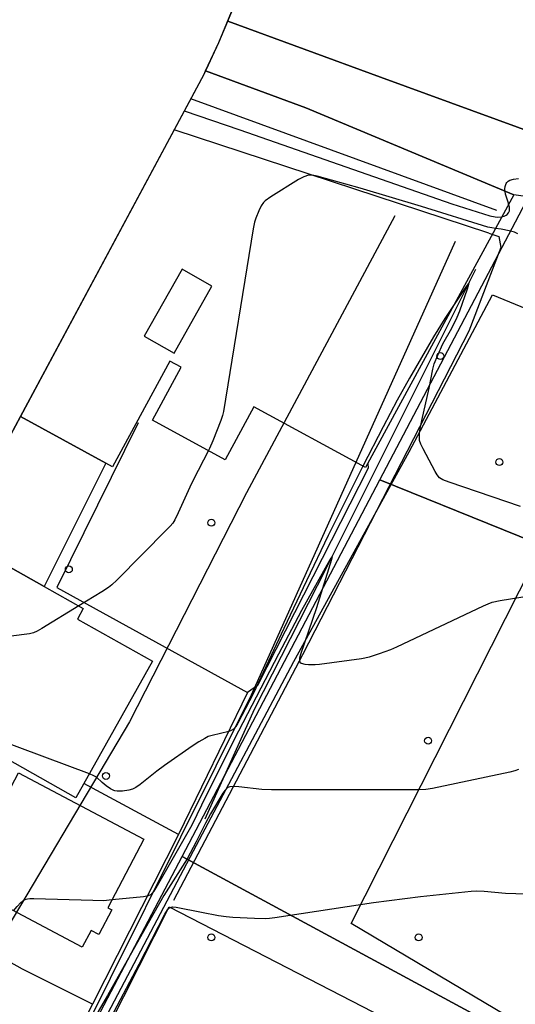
# Model space of a CAD drawing. Extents: x 0 to 85000, y -1 to 75000.
# Tile 110 of 147: x 39090 to 39162, y 62874 to 63017. Entities that reach past the tile are written whole.
import ezdxf

# ---------------------------------------------------------------- set-up
doc = ezdxf.new("R2010")
doc.units = 0
doc.header["$MEASUREMENT"] = 0
doc.header["$PDMODE"] = 33
doc.header["$PDSIZE"] = -3
for name, color, linetype in [('BOS3D_ACTIVE_POLY_CLIP', 227, 'CONTINUOUS'), ('CONTOUR_CLIP', 120, 'CONTINUOUS'), ('DRIVEWAY_CLIP', 210, 'CONTINUOUS'), ('DTM_INFOTECHBREAKS_CLIP', 4, 'CONTINUOUS'), ('DTM_POINT', 158, 'CONTINUOUS'), ('FENCE_CLIP', 96, 'CONTINUOUS'), ('LAND_CLIP', 14, 'CONTINUOUS'), ('PARCELS_FULL_17_CLIP', 7, 'CONTINUOUS'), ('PROTECTED_OPENSPACE_CLIP', 228, 'CONTINUOUS'), ('ROAD_CLIP', 197, 'CONTINUOUS'), ('SIDEWALK_CLIP', 78, 'CONTINUOUS')]:
    doc.layers.add(name, color=color, linetype=linetype)

msp = doc.modelspace()

# ---------------------------------------------------------------- linework, layer by layer
at = {"layer": 'BOS3D_ACTIVE_POLY_CLIP'}
for points, elevation in [([(39161.82, 62991.45), (39140.34, 62951.95), (39124.16, 62960.75), (39120, 62953.1), (39109.48, 62958.82), (39113.64, 62966.47), (39112.02, 62967.35), (39103.72, 62952.08), (39102.76, 62952.61), (39090.37, 62959.34), (39116.96, 63008.9), (39117.19, 63009.39), (39131.68, 63004)], 64), ([(39108.27, 62970.96), (39112.61, 62968.5), (39118.1, 62978.21), (39113.77, 62980.67)], 64), ([(39109.5, 62923.94), (39098.41, 62904.17), (39086.99, 62910.57), (39086.89, 62910.41), (39069.38, 62920.23), (39081.02, 62941.92), (39093.8, 62934.75), (39099.47, 62931.57), (39098.62, 62930.04)], 44.5), ([(39103.59, 62887.97), (39101.71, 62884.4), (39100.61, 62884.98), (39099.33, 62882.56), (39083.73, 62890.82), (39084.74, 62892.72), (39083.76, 62893.24), (39085.92, 62897.32), (39084.85, 62897.88), (39090.1, 62907.8), (39108.26, 62898.19), (39103.02, 62888.27)], 34.5)]:
    msp.add_lwpolyline(points, close=True, dxfattribs=dict(at, elevation=elevation))
at = {"layer": 'CONTOUR_CLIP'}
msp.add_line((39100.35, 62907.63, 27), (39074.89, 62917.14, 27), dxfattribs=at)
for points, elevation in [([(39114.1, 63003.57), (39122.12, 63000.81), (39152.82, 62990.11), (39158.34, 62988.38), (39159.12, 62988.22), (39159.49, 62988.2), (39160.05, 62988.26), (39160.09, 62988.26)], 29), ([(39159.16, 62986.56), (39158.64, 62986.63), (39158.07, 62986.75), (39148.46, 62989.74), (39139.56, 62992.37), (39133.36, 62994.11), (39132.61, 62994.27), (39132.07, 62994.26), (39131.39, 62994.05), (39130.63, 62993.66), (39126.61, 62991.14), (39125.82, 62990.58), (39125.55, 62990.31), (39125.23, 62989.84), (39124.89, 62989.13), (39124.44, 62988.04), (39124.27, 62987.47), (39124.08, 62986.49), (39119.78, 62960.07), (39119.64, 62959.49), (39119.39, 62958.75), (39118.22, 62955.82), (39117.75, 62954.73), (39117.58, 62954.41), (39115.36, 62950.15), (39114.89, 62949.12)], 28), ([(39160.53, 62991.98), (39160.5, 62992.3), (39160.54, 62992.62), (39160.7, 62993.07), (39160.78, 62993.2), (39160.99, 62993.41), (39161.25, 62993.57), (39161.76, 62993.71), (39162.5, 62993.8)], 29), ([(39161.06, 62990.06), (39161.03, 62990.2), (39160.62, 62991.54), (39160.54, 62991.92), (39160.53, 62991.98)], 29), ([(39160.09, 62988.26), (39160.4, 62988.34), (39160.71, 62988.47), (39160.84, 62988.57), (39161.05, 62988.81), (39161.17, 62989.1), (39161.19, 62989.27), (39161.17, 62989.63), (39161.06, 62990.06)], 29), ([(39162.41, 62985.78), (39161.89, 62986.01), (39161.13, 62986.21), (39159.96, 62986.45), (39159.16, 62986.56)], 28), ([(39162.8, 62946.33), (39152.45, 62949.84), (39151.53, 62950.19), (39151.05, 62950.48), (39150.69, 62950.9), (39150.4, 62951.39), (39148.67, 62954.66), (39148.34, 62955.36), (39148.17, 62955.89), (39148.14, 62956.27), (39148.17, 62956.84), (39148.26, 62957.62), (39148.48, 62958.79), (39149.57, 62963.46), (39150.09, 62966.19), (39150.3, 62966.95), (39150.8, 62968.23), (39151.52, 62969.85), (39152.84, 62972.13), (39153.63, 62973.72), (39153.98, 62974.64), (39155.1, 62977.84), (39155.32, 62978.49), (39155.35, 62978.73), (39155.18, 62978.56), (39154.9, 62978.15), (39153.18, 62975.56)], 27), ([(39153.18, 62975.56), (39151.82, 62973.51), (39150.2, 62970.9), (39146.71, 62964.9), (39144.94, 62961.72), (39142.87, 62957.85), (39139.95, 62952.16)], 27), ([(39139.95, 62952.16), (39139.02, 62950.35), (39134.95, 62942.13), (39131.77, 62935.57), (39128.49, 62928.67), (39124.06, 62919.22), (39121.87, 62915), (39121.57, 62914.5), (39121.2, 62914.09), (39120.89, 62913.92), (39120.55, 62913.79), (39118.11, 62913.21), (39117.57, 62913.03), (39117.05, 62912.78), (39116.21, 62912.3), (39115.22, 62911.67), (39111.21, 62908.86), (39110.12, 62908.05), (39107.72, 62906.13), (39107.1, 62905.69), (39106.6, 62905.45), (39106.06, 62905.31), (39105.13, 62905.16), (39104.4, 62905.13), (39104.05, 62905.18), (39103.89, 62905.23), (39103.41, 62905.49), (39102.8, 62905.93), (39102.21, 62906.4), (39101.37, 62907.19), (39101.01, 62907.38), (39100.35, 62907.63)], 27), ([(39114.89, 62949.12), (39113.21, 62945.41), (39112.71, 62944.41), (39112.42, 62943.93), (39112.05, 62943.48), (39111.64, 62943.04), (39104.32, 62935.68), (39103.6, 62934.99), (39103.14, 62934.61), (39102.14, 62933.97), (39098.81, 62931.94)], 28), ([(39103.65, 62889.46), (39108.18, 62889.88), (39108.93, 62890.03), (39109.26, 62890.17), (39109.39, 62890.28), (39109.73, 62890.68), (39110.03, 62891.15), (39115.24, 62900.25), (39117.37, 62904.64), (39122.01, 62913.86), (39127.77, 62925), (39131.13, 62931.33), (39135.24, 62938.64), (39135.51, 62939.06), (39135.42, 62938.67), (39133.25, 62931.67), (39130.92, 62924.9), (39130.79, 62924.37), (39130.76, 62924.04), (39130.83, 62923.79), (39131.04, 62923.64), (39131.53, 62923.53), (39132.09, 62923.49), (39133.07, 62923.46), (39133.67, 62923.5), (39139.76, 62924.36), (39140.92, 62924.57), (39142.38, 62925.06), (39143.99, 62925.66), (39144.89, 62926.04), (39157.4, 62931.95), (39158.11, 62932.27), (39158.67, 62932.48), (39159.81, 62932.73), (39165.84, 62933.69)], 26), ([(39098.81, 62931.94), (39093.49, 62928.7), (39092.8, 62928.3), (39092.27, 62928.06), (39091.7, 62927.92), (39090.92, 62927.8), (39080.1, 62926.43), (39079.32, 62926.38), (39078.93, 62926.41), (39078.55, 62926.48), (39075.68, 62927.31), (39075.13, 62927.52), (39074.78, 62927.69), (39074.31, 62928.02), (39073.81, 62928.48)], 28), ([(39162.51, 62908.29), (39161.97, 62908.07), (39161.21, 62907.88), (39150.02, 62905.53), (39149.05, 62905.37), (39148.06, 62905.32), (39126.72, 62905.33), (39125.34, 62905.4), (39122, 62905.79), (39121.22, 62905.83), (39120.7, 62905.77), (39120.39, 62905.65), (39120.25, 62905.56), (39120, 62905.31), (39119.68, 62904.85), (39117.89, 62901.87), (39117.17, 62900.51), (39115.82, 62897.81), (39114.5, 62895.37), (39111.15, 62890.04), (39108.88, 62886.06), (39103, 62875.56), (39097.8, 62866.72)], 25), ([(39103.04, 62871.53), (39107.57, 62880.13), (39111.28, 62887.33), (39111.68, 62887.98), (39111.97, 62888.27), (39112.23, 62888.37), (39112.4, 62888.39), (39112.94, 62888.35), (39116.58, 62887.62), (39119.05, 62887.16), (39120.17, 62886.99), (39121.14, 62886.91), (39124.28, 62886.77), (39125.85, 62886.72), (39126.43, 62886.76), (39127.22, 62886.86), (39141.48, 62889.03), (39148.31, 62889.91), (39155.65, 62890.68), (39156.42, 62890.7), (39157.53, 62890.65), (39160.62, 62890.38), (39166.64, 62890.18)], 24), ([(39089.37, 62887.83), (39089.92, 62888.47), (39090.44, 62889.03), (39090.87, 62889.37), (39091.03, 62889.46), (39091.37, 62889.55), (39091.75, 62889.59), (39092.33, 62889.6), (39100.83, 62889.35), (39102.41, 62889.34), (39103.65, 62889.46)], 26)]:
    msp.add_lwpolyline(points, dxfattribs=dict(at, elevation=elevation))
at = {"layer": 'DRIVEWAY_CLIP'}
msp.add_lwpolyline([(39102.76, 62952.61), (39093.8, 62934.75), (39081.02, 62941.92), (39090.37, 62959.34)], close=True, dxfattribs=at)
at = {"layer": 'DTM_INFOTECHBREAKS_CLIP'}
for p, q in [((39159.35, 62989.16, 29.97), (39115.03, 63005.31, 29.44)), ((39158.19, 62985.9, 27.47), (39112.63, 63000.82, 28.39)), ((39102.76, 62952.61, 28.96), (39093.8, 62934.75, 28.96))]:
    msp.add_line(p, q, dxfattribs=at)
for points in [[(39177.73, 62988.05, 28.88), (39177.51, 62988.63, 29.03), (39176.99, 62989.95, 29.03), (39176.05, 62991.74, 29.03), (39174.91, 62993.42, 29.03), (39173.58, 62994.96, 29.03), (39172.09, 62996.34, 29.03), (39170.46, 62997.55, 29.03), (39168.7, 62998.56, 29.03), (39165.93, 62999.91, 29.03), (39142.49, 63008.46, 29.03), (39120.4, 63016.55, 29.03)], [(39164.82, 62990.98, 28.91), (39161.82, 62991.45, 28.91)], [(39144.57, 62988.41, 27.5), (39123.11, 62948.33, 27.37), (39106.16, 62915.16, 27.44), (39085.89, 62881.1, 25.51), (39074.09, 62862.48, 24.48)], [(39158.19, 62985.9, 27.47), (39159.66, 62985.38, 27.46), (39159.92, 62983.81, 27.53), (39155.28, 62971.69, 27.37)], [(39069.31, 62807.6, 24.05), (39093.17, 62857.53, 24.65), (39123.85, 62919.09, 27.21), (39153.38, 62984.73, 27.58)], [(39117.11, 62901.16, 25.07), (39124.25, 62917.02, 25.07), (39134.69, 62937.46, 25.95), (39156.32, 62980.66, 27.04)], [(39155.28, 62971.69, 27.37), (39131.23, 62924.85, 26.07), (39112.54, 62889.33, 24.06)]]:
    msp.add_polyline3d(points, dxfattribs=at)
msp.add_polyline3d([(39111.9, 62888.4, 23.98), (39161.64, 62862.8, 23.19), (39143.55, 62828.28, 22.36), (39143.27, 62827.74, 22.36), (39138.82, 62819.3, 22.33), (39123.99, 62791.16, 22.24), (39121.7, 62786.82, 22.23), (39121.16, 62785.79, 22.22), (39072.56, 62810.75, 23.49)], close=True, dxfattribs=at)
at = {"layer": 'DTM_POINT'}
for p in [(39151.18, 62968.1, 27.5), (39159.72, 62952.76, 27.88), (39118.02, 62943.98, 27.63), (39097.38, 62937.23, 28.18), (39149.4, 62912.44, 25.58), (39102.76, 62907.35, 27.28), (39118.02, 62883.98, 23.97), (39148.02, 62883.98, 23.64)]:
    msp.add_point(p, dxfattribs=at)
at = {"layer": 'FENCE_CLIP'}
for p, q in [((39123.24, 62919.4), (39113.26, 62898.86)), ((39113.26, 62898.86), (39099.57, 62906.24)), ((39113.26, 62898.86), (39100.79, 62874.33)), ((39100.79, 62874.33), (39090.15, 62853.33))]:
    msp.add_line(p, q, dxfattribs=at)
for points in [[(39068.4, 62806.42), (39093.02, 62854.03), (39115.42, 62896.51), (39129.96, 62923.89), (39146.67, 62954.23), (39158.74, 62976.95), (39169.61, 62972.48)], [(39107.44, 62958.44), (39095.62, 62934.61), (39123.24, 62919.4)], [(39140.65, 62952.53), (39140.7, 62951.89), (39124.68, 62920.44), (39123.24, 62919.4)], [(39100.79, 62874.33), (39090.69, 62879.38), (39075.23, 62888.01)]]:
    msp.add_lwpolyline(points, dxfattribs=at)
at = {"layer": 'LAND_CLIP'}
msp.add_lwpolyline([(38281.4, 61785.37), (38568.13, 61972.61), (38574.98, 61978), (38580.8, 61984.49), (38585.4, 61991.89), (38821.96, 62459.03), (38822.78, 62460.6), (39116.96, 63008.9), (39119.11, 63013.45), (39150.6, 63089.65), (39153.18, 63095.23), (39270.73, 63324.44), (39539.98, 63836.66)], dxfattribs=at)
at = {"layer": 'PARCELS_FULL_17_CLIP'}
for points in [[(39177.16, 62888.98), (39178.22, 62935.72), (39142.42, 62950.21), (39163.53, 62990.37), (39218.87, 62968.47)], [(39177.16, 62888.98), (39165.9, 62867.5), (39113.77, 62895.7), (39142.42, 62950.21), (39178.22, 62935.72)], [(39165.9, 62867.5), (39147.5, 62832.43), (39095.15, 62860.29), (39113.77, 62895.7)]]:
    msp.add_lwpolyline(points, close=True, dxfattribs=at)
at = {"layer": 'PROTECTED_OPENSPACE_CLIP'}
msp.add_lwpolyline([(39275.41, 62947.91), (39220.16, 62837.38), (39138.27, 62886), (39189.02, 62986.26)], close=True, dxfattribs=at)
at = {"layer": 'ROAD_CLIP'}
msp.add_lwpolyline([(39165.93, 62999.91), (39142.49, 63008.46), (39120.4, 63016.55), (39133.32, 63047.82)], dxfattribs=at)
at = {"layer": 'SIDEWALK_CLIP'}
msp.add_lwpolyline([(39164.82, 62990.98), (39161.82, 62991.45), (39131.68, 63004), (39117.19, 63009.39), (39119.11, 63013.45), (39120.4, 63016.55), (39142.49, 63008.46), (39165.93, 62999.91)], dxfattribs=at)

doc.saveas('drawing.dxf')
